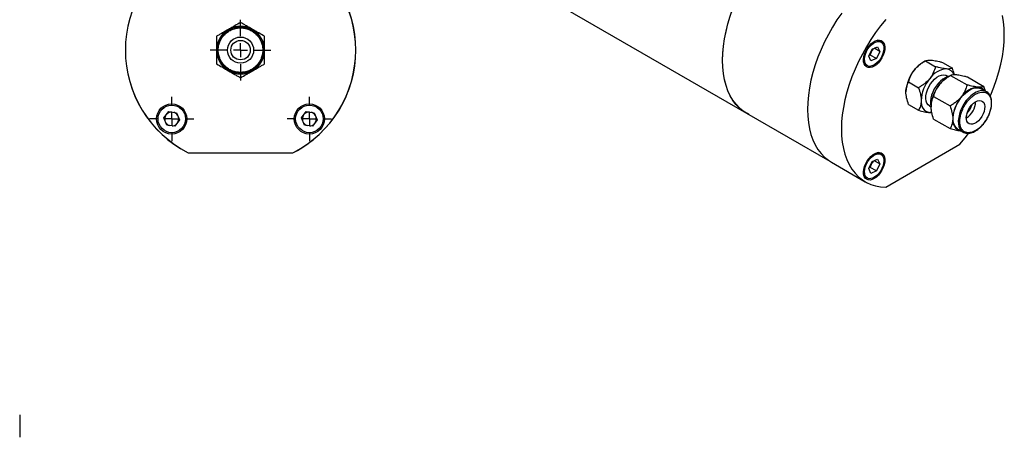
# Model space of a CAD drawing. Header units: inches. Extents: x 3 to 32.3, y 3.9 to 21.1.
# Tile 11 of 18: x 18.1 to 32.3, y 5.3 to 11.2. Entities that reach past the tile are written whole.
import ezdxf

# ---------------------------------------------------------------- set-up
doc = ezdxf.new("R2010")
doc.units = ezdxf.units.IN
doc.header["$LTSCALE"] = 2
doc.header["$MEASUREMENT"] = 0
doc.layers.add('SLD-0', color=179, linetype='Continuous')

# ---------------------------------------------------------------- blocks, each defined once
blk = doc.blocks.new('SW_CENTERMARKSYMBOL_7')
at = {"layer": 'SLD-0', "color": 0}
for p, q in [((0, 0.2), (0, 0.435)), ((-0.2, 0), (-0.435, 0)), ((0, 0), (-0.1, 0)), ((0, 0), (0, 0.1)), ((0, 0), (0, -0.1)), ((0, 0), (0.1, 0)), ((0.2, 0), (0.435, 0)), ((0, -0.2), (0, -0.435))]:
    blk.add_line(p, q, dxfattribs=at)
blk = doc.blocks.new('SW_CENTERMARKSYMBOL_8')
at = {"layer": 'SLD-0', "color": 0}
for p, q in [((0, 0.2), (0, 0.297)), ((-0.2, 0), (-0.297, 0)), ((0, 0), (-0.1, 0)), ((0, 0), (0, 0.1)), ((0, 0), (0, -0.1)), ((0, 0), (0.1, 0)), ((0.2, 0), (0.297, 0)), ((0, -0.2), (0, -0.297))]:
    blk.add_line(p, q, dxfattribs=at)
blk = doc.blocks.new('SW_CENTERMARKSYMBOL_9')
at = {"layer": 'SLD-0', "color": 0}
for p, q in [((0, 0.2), (0, 0.317)), ((-0.2, 0), (-0.317, 0)), ((0, 0), (-0.1, 0)), ((0, 0), (0, 0.1)), ((0, 0), (0, -0.1)), ((0, 0), (0.1, 0)), ((0.2, 0), (0.317, 0)), ((0, -0.2), (0, -0.317))]:
    blk.add_line(p, q, dxfattribs=at)
blk = doc.blocks.new('SW_CENTERMARKSYMBOL_10')
at = {"layer": 'SLD-0', "color": 0}
for p, q in [((0, 0.2), (0, 0.317)), ((-0.2, 0), (-0.317, 0)), ((0, 0), (-0.1, 0)), ((0, 0), (0, 0.1)), ((0, 0), (0, -0.1)), ((0, 0), (0.1, 0)), ((0.2, 0), (0.317, 0)), ((0, -0.2), (0, -0.317))]:
    blk.add_line(p, q, dxfattribs=at)
blk = doc.blocks.new('SW_CENTERMARKSYMBOL_13')
at = {"layer": 'SLD-0', "color": 0}
for p, q in [((0, 0.2), (0, 0.297)), ((-0.2, 0), (-0.297, 0)), ((0, 0), (-0.1, 0)), ((0, 0), (0, 0.1)), ((0, 0), (0, -0.1)), ((0, 0), (0.1, 0)), ((0.2, 0), (0.297, 0)), ((0, -0.2), (0, -0.297))]:
    blk.add_line(p, q, dxfattribs=at)

msp = doc.modelspace()

# ---------------------------------------------------------------- linework, layer by layer
at = {"color": 7, "linetype": 'Continuous', "lineweight": 25}
for p, q in [((25.213, 11.834), (28.554, 9.905)), ((30.487, 10.927), (30.442, 10.953)), ((30.309, 10.723), (30.358, 10.824)), ((30.344, 10.777), (30.359, 10.808)), ((30.358, 10.824), (30.437, 10.858)), ((30.374, 10.831), (30.359, 10.808)), ((30.468, 10.79), (30.387, 10.837)), ((30.468, 10.79), (30.419, 10.688)), ((30.437, 10.858), (30.468, 10.79)), ((30.245, 10.612), (30.29, 10.586)), ((30.339, 10.655), (30.309, 10.723)), ((30.331, 10.739), (30.314, 10.734)), ((30.419, 10.688), (30.331, 10.739)), ((30.419, 10.688), (30.339, 10.655)), ((31.125, 10.655), (31.087, 10.634)), ((31.125, 10.655), (31.269, 10.572)), ((31.368, 10.634), (31.512, 10.551)), ((30.882, 10.353), (31.026, 10.27)), ((31.455, 10.429), (31.431, 10.443)), ((31.485, 10.447), (31.448, 10.425)), ((31.485, 10.447), (31.721, 10.311)), ((31.728, 10.425), (31.964, 10.289)), ((32.001, 10.212), (31.926, 10.255)), ((31.985, 10.222), (31.964, 10.289)), ((31.242, 10.145), (31.478, 10.009)), ((20.19, 9.837), (20.259, 9.927)), ((20.259, 9.927), (20.372, 9.912)), ((20.372, 9.912), (20.415, 9.807)), ((22.166, 9.837), (22.235, 9.927)), ((22.235, 9.927), (22.348, 9.912)), ((22.348, 9.912), (22.391, 9.807)), ((28.555, 9.907), (29.749, 9.217)), ((30.882, 10.029), (31.026, 9.946)), ((31.181, 10.01), (31.205, 9.996)), ((31.185, 9.913), (31.216, 9.912)), ((20.233, 9.732), (20.19, 9.837)), ((20.415, 9.807), (20.346, 9.717)), ((22.209, 9.732), (22.166, 9.837)), ((22.391, 9.807), (22.322, 9.717)), ((31.242, 9.821), (31.478, 9.685)), ((20.346, 9.717), (20.233, 9.732)), ((22.322, 9.717), (22.209, 9.732)), ((31.591, 9.675), (31.666, 9.632)), ((20.531, 9.34), (20.533, 9.34)), ((20.538, 9.337), (22.043, 9.337)), ((22.049, 9.34), (22.051, 9.34)), ((22.051, 9.341), (22.052, 9.341)), ((30.487, 9.313), (30.442, 9.339)), ((30.555, 8.844), (31.619, 9.458)), ((29.773, 9.202), (30.26, 8.921)), ((30.309, 9.109), (30.358, 9.211)), ((30.344, 9.163), (30.359, 9.194)), ((30.358, 9.211), (30.437, 9.245)), ((30.374, 9.218), (30.359, 9.194)), ((30.468, 9.177), (30.387, 9.223)), ((30.437, 9.245), (30.468, 9.177)), ((30.339, 9.041), (30.309, 9.109)), ((30.331, 9.126), (30.314, 9.121)), ((30.419, 9.075), (30.331, 9.126)), ((30.419, 9.075), (30.339, 9.041)), ((30.468, 9.177), (30.419, 9.075)), ((30.244, 8.999), (30.29, 8.972))]:
    msp.add_line(p, q, dxfattribs=at)
at = {"color": 7, "linetype": 'Continuous', "lineweight": 25, "flags": 128}
for points in [[(28.59, 9.886), (28.567, 9.898), (28.508, 9.935), (28.454, 9.979), (28.404, 10.03), (28.36, 10.089), (28.321, 10.154), (28.288, 10.225), (28.261, 10.303), (28.239, 10.385), (28.224, 10.473), (28.214, 10.566), (28.211, 10.662), (28.214, 10.762), (28.224, 10.866), (28.239, 10.971), (28.261, 11.079), (28.288, 11.188), (28.321, 11.298), (28.36, 11.408), (28.404, 11.517), (28.454, 11.626), (28.508, 11.733), (28.554, 11.815)], [(29.922, 11.342), (29.854, 11.243), (29.79, 11.14), (29.73, 11.035), (29.675, 10.927), (29.626, 10.818), (29.581, 10.708), (29.542, 10.598), (29.508, 10.487), (29.48, 10.378), (29.459, 10.27), (29.443, 10.163), (29.434, 10.06), (29.431, 9.959), (29.434, 9.862), (29.443, 9.769), (29.459, 9.681), (29.48, 9.598), (29.508, 9.521), (29.542, 9.449), (29.581, 9.384), (29.626, 9.325), (29.675, 9.274), (29.73, 9.23), (29.773, 9.202)], [(28.555, 9.907), (28.509, 9.936), (28.455, 9.98), (28.405, 10.032), (28.361, 10.09), (28.322, 10.155), (28.289, 10.227), (28.261, 10.304), (28.24, 10.387), (28.224, 10.475), (28.215, 10.567), (28.212, 10.664), (28.215, 10.764), (28.224, 10.867), (28.24, 10.973), (28.261, 11.08), (28.289, 11.189), (28.322, 11.299)], [(30.555, 11.248), (30.48, 11.157), (30.409, 11.061), (30.341, 10.962), (30.277, 10.859), (30.218, 10.754), (30.163, 10.646), (30.113, 10.537), (30.068, 10.427), (30.029, 10.316), (29.995, 10.206), (29.968, 10.097), (29.946, 9.988), (29.93, 9.882), (29.921, 9.779), (29.918, 9.678), (29.921, 9.581), (29.93, 9.488), (29.946, 9.4), (29.968, 9.317), (29.995, 9.239), (30.029, 9.168), (30.068, 9.103), (30.113, 9.044), (30.163, 8.993), (30.218, 8.948), (30.277, 8.912), (30.341, 8.883), (30.409, 8.862), (30.48, 8.849), (30.555, 8.844)], [(32.055, 10.154), (32.061, 10.169), (32.106, 10.279), (32.145, 10.39), (32.179, 10.5), (32.206, 10.609), (32.228, 10.718), (32.244, 10.824), (32.253, 10.927), (32.256, 11.028), (32.253, 11.125), (32.244, 11.218), (32.228, 11.306)], [(30.388, 10.58), (30.357, 10.566), (30.328, 10.559), (30.301, 10.561), (30.277, 10.571), (30.258, 10.588), (30.245, 10.612), (30.237, 10.642), (30.235, 10.677), (30.24, 10.715), (30.251, 10.755), (30.267, 10.795), (30.288, 10.833), (30.314, 10.868), (30.342, 10.899), (30.373, 10.923), (30.404, 10.941), (30.434, 10.952), (30.463, 10.954), (30.488, 10.948), (30.509, 10.935), (30.526, 10.914), (30.536, 10.886), (30.541, 10.854), (30.54, 10.817), (30.532, 10.778), (30.518, 10.738), (30.499, 10.699), (30.476, 10.662), (30.449, 10.629), (30.419, 10.601), (30.388, 10.58)], [(30.517, 10.892), (30.525, 10.865), (30.528, 10.832), (30.524, 10.797), (30.514, 10.76), (30.499, 10.722), (30.479, 10.686), (30.455, 10.653), (30.428, 10.625), (30.399, 10.602), (30.37, 10.587), (30.342, 10.578), (30.316, 10.577), (30.292, 10.585), (30.274, 10.599), (30.26, 10.621), (30.252, 10.648), (30.249, 10.68), (30.253, 10.716), (30.263, 10.753), (30.278, 10.791), (30.298, 10.827), (30.322, 10.859), (30.349, 10.888), (30.378, 10.91), (30.407, 10.926), (30.435, 10.935), (30.461, 10.935), (30.484, 10.928), (30.503, 10.914), (30.517, 10.892)], [(31.181, 10.01), (31.162, 10.025), (31.145, 10.049), (31.134, 10.079), (31.13, 10.115), (31.131, 10.154), (31.139, 10.197), (31.153, 10.24), (31.173, 10.283), (31.197, 10.324), (31.225, 10.361), (31.256, 10.394), (31.289, 10.42), (31.323, 10.439), (31.356, 10.451), (31.387, 10.455), (31.416, 10.45), (31.431, 10.443)], [(31.451, 10.427), (31.443, 10.425), (31.409, 10.413), (31.374, 10.393), (31.339, 10.365), (31.306, 10.332), (31.276, 10.294), (31.25, 10.252), (31.228, 10.208), (31.211, 10.162), (31.2, 10.118), (31.195, 10.075), (31.197, 10.035), (31.205, 10), (31.207, 9.994)], [(31.591, 9.675), (31.588, 9.677), (31.564, 9.697), (31.545, 9.724), (31.531, 9.758), (31.524, 9.796), (31.522, 9.84), (31.527, 9.886), (31.537, 9.934), (31.554, 9.984), (31.575, 10.032), (31.602, 10.079), (31.632, 10.123), (31.666, 10.163), (31.702, 10.198), (31.74, 10.227), (31.778, 10.249), (31.815, 10.264), (31.852, 10.27), (31.885, 10.269), (31.916, 10.261), (31.926, 10.255)], [(32.021, 10.198), (32.017, 10.201), (32.001, 10.212)], [(31.844, 10.069), (31.872, 10.082), (31.899, 10.087), (31.924, 10.084), (31.945, 10.074), (31.961, 10.056), (31.971, 10.031), (31.976, 10.001), (31.974, 9.967), (31.967, 9.931), (31.953, 9.894), (31.935, 9.858), (31.912, 9.824), (31.886, 9.796), (31.858, 9.772), (31.829, 9.756), (31.801, 9.747), (31.775, 9.746), (31.752, 9.752), (31.734, 9.767), (31.72, 9.788), (31.713, 9.816), (31.711, 9.848), (31.716, 9.883), (31.726, 9.92), (31.743, 9.957), (31.763, 9.992), (31.788, 10.023), (31.815, 10.049), (31.844, 10.069)], [(31.216, 9.914), (31.213, 9.913), (31.185, 9.913)], [(31.758, 9.984), (31.751, 9.97), (31.742, 9.956)], [(31.619, 9.458), (31.694, 9.549), (31.744, 9.615)], [(31.658, 9.637), (31.662, 9.634), (31.666, 9.632)], [(30.388, 8.966), (30.357, 8.952), (30.328, 8.945), (30.301, 8.947), (30.277, 8.957), (30.258, 8.974), (30.245, 8.998), (30.237, 9.028), (30.235, 9.063), (30.24, 9.101), (30.251, 9.141), (30.267, 9.181), (30.288, 9.219), (30.314, 9.254), (30.342, 9.285), (30.373, 9.31), (30.404, 9.327), (30.434, 9.338), (30.463, 9.34), (30.488, 9.334), (30.509, 9.321), (30.526, 9.3), (30.536, 9.272), (30.541, 9.24), (30.54, 9.203), (30.532, 9.164), (30.518, 9.124), (30.499, 9.085), (30.476, 9.048), (30.449, 9.015), (30.419, 8.987), (30.388, 8.966)], [(30.517, 9.279), (30.525, 9.251), (30.528, 9.219), (30.524, 9.183), (30.514, 9.146), (30.499, 9.109), (30.479, 9.073), (30.455, 9.04), (30.428, 9.012), (30.399, 8.989), (30.37, 8.973), (30.342, 8.965), (30.316, 8.964), (30.292, 8.971), (30.274, 8.986), (30.26, 9.007), (30.252, 9.035), (30.249, 9.067), (30.253, 9.102), (30.263, 9.14), (30.278, 9.177), (30.298, 9.213), (30.322, 9.246), (30.349, 9.274), (30.378, 9.297), (30.407, 9.313), (30.435, 9.321), (30.461, 9.322), (30.484, 9.315), (30.503, 9.3), (30.517, 9.279)]]:
    msp.add_lwpolyline(points, dxfattribs=at)
at = {"color": 8, "linetype": 'Continuous', "lineweight": 25, "flags": 128}
msp.add_lwpolyline([(32.001, 10.212), (31.99, 10.218), (31.96, 10.227), (31.926, 10.228), (31.89, 10.221), (31.852, 10.206), (31.814, 10.184), (31.776, 10.155), (31.74, 10.12), (31.706, 10.08), (31.676, 10.036), (31.65, 9.989), (31.628, 9.941), (31.612, 9.891), (31.601, 9.843), (31.596, 9.797), (31.598, 9.754), (31.605, 9.715), (31.619, 9.682), (31.638, 9.654), (31.658, 9.637)], dxfattribs=at)
at = {"color": 7, "linetype": 'Continuous', "lineweight": 25}
for centre, radius in [((21.291, 10.81), 0.335), ((21.291, 10.81), 0.188), ((21.291, 10.81), 0.14), ((20.302, 9.822), 0.217), ((22.279, 9.822), 0.217), ((20.303, 9.822), 0.197), ((22.279, 9.822), 0.197)]:
    msp.add_circle(centre, radius, dxfattribs=at)
for centre, radius, start, end in [((21.291, 10.81), 1.654, 117.0669, 242.9331), ((21.291, 10.81), 1.654, 297.0669, 62.9331), ((21.292, 10.81), 1.654, 297.3651, 62.6349), ((21.291, 10.81), 0.344, 120, 180), ((21.291, 10.81), 0.344, 60, 120), ((21.291, 10.81), 0.344, 0, 60), ((21.291, 10.809), 1.654, 179.9815, 242.6349), ((21.291, 10.81), 0.344, 180, 240), ((21.291, 10.81), 0.344, 300, 0), ((30.207, 10.86), 0.161, 314.5819, 328.7827), ((30.223, 10.857), 0.145, 340.0881, 348.2838), ((31.318, 10.251), 0.447, 121.1127, 142.0209), ((21.291, 10.81), 0.344, 240, 300), ((31.371, 10.188), 0.528, 140.2279, 177.3607), ((31.447, 10.226), 0.314, 93.4295, 146.5651), ((31.415, 10.414), 0.126, 20.7877, 84.147), ((31.59, 10.062), 0.528, 140.2279, 177.3607), ((31.679, 10.042), 0.447, 121.1127, 142.0209), ((31.732, 9.98), 0.528, 140.2279, 177.3607), ((31.899, 9.965), 0.314, 93.4295, 146.5651), ((31.871, 10.16), 0.119, 37.9312, 85.6068), ((31.212, 10.062), 0.151, 170.7481, 259.4532), ((32.043, 9.801), 0.528, 140.2279, 177.3607), ((31.559, 10.08), 0.286, 302.4306, 358.0129), ((20.303, 9.822), 0.0999, 92.3525, 132.5441), ((20.303, 9.822), 0.0999, 32.3525, 72.5441), ((22.279, 9.822), 0.0999, 92.3525, 132.5441), ((22.279, 9.822), 0.0999, 32.3525, 72.5441), ((31.396, 10.175), 0.425, 319.7829, 340.2225), ((20.303, 9.822), 0.0999, 152.3525, 192.5441), ((20.303, 9.822), 0.0999, 212.3525, 252.5441), ((20.303, 9.822), 0.0999, 332.3525, 12.5441), ((22.279, 9.822), 0.0999, 152.3525, 192.5441), ((22.279, 9.822), 0.0999, 212.3525, 252.5441), ((22.279, 9.822), 0.0999, 332.3525, 12.5441), ((31.666, 9.801), 0.152, 170.9419, 256.1684), ((20.303, 9.822), 0.0999, 272.3525, 312.5441), ((21.291, 10.809), 1.654, 297.3651, 315.0263), ((22.279, 9.822), 0.0999, 272.3525, 312.5441), ((30.223, 9.243), 0.145, 340.0881, 348.2838), ((30.207, 9.247), 0.161, 314.5819, 328.7827)]:
    msp.add_arc(centre, radius, start, end, dxfattribs=at)
for points, knots in [([(21.291, 11.207), (21.264, 11.191), (21.236, 11.175), (21.193, 11.151), (21.179, 11.142), (21.149, 11.125), (21.134, 11.116), (21.119, 11.108)], [0, 0, 0, 0, 0.5, 0.5, 0.75, 0.75, 1, 1, 1, 1]), ([(21.463, 11.108), (21.432, 11.125), (21.403, 11.142), (21.36, 11.167), (21.346, 11.175), (21.318, 11.191), (21.304, 11.199), (21.291, 11.207)], [0, 0, 0, 0, 0.5, 0.5, 0.75, 0.75, 1, 1, 1, 1]), ([(21.119, 11.108), (21.089, 11.09), (21.059, 11.073), (21.016, 11.048), (21.002, 11.04), (20.974, 11.024), (20.96, 11.016), (20.947, 11.008)], [0, 0, 0, 0, 0.5, 0.5, 0.75, 0.75, 1, 1, 1, 1]), ([(21.291, 10.49), (21.31, 10.49), (21.35, 10.494), (21.41, 10.511), (21.467, 10.54), (21.519, 10.582), (21.56, 10.633), (21.59, 10.691), (21.607, 10.75), (21.612, 10.81), (21.607, 10.87), (21.59, 10.929), (21.56, 10.987), (21.519, 11.038), (21.467, 11.079), (21.41, 11.109), (21.35, 11.126), (21.291, 11.132), (21.231, 11.126), (21.171, 11.109), (21.114, 11.079), (21.063, 11.038), (21.021, 10.987), (20.991, 10.929), (20.974, 10.87), (20.969, 10.81), (20.974, 10.75), (20.991, 10.691), (21.021, 10.633), (21.063, 10.582), (21.114, 10.54), (21.171, 10.511), (21.231, 10.494), (21.271, 10.49), (21.291, 10.49)], [0, 0, 0, 0, 0.029129, 0.060003, 0.09216, 0.125, 0.15784, 0.189997, 0.220871, 0.25, 0.279129, 0.310003, 0.34216, 0.375, 0.40784, 0.439997, 0.470871, 0.5, 0.529129, 0.560003, 0.59216, 0.625, 0.65784, 0.689997, 0.720871, 0.75, 0.779129, 0.810003, 0.84216, 0.875, 0.90784, 0.939997, 0.970871, 1, 1, 1, 1]), ([(21.634, 11.008), (21.607, 11.024), (21.58, 11.04), (21.537, 11.064), (21.523, 11.073), (21.493, 11.09), (21.478, 11.099), (21.463, 11.108)], [0, 0, 0, 0, 0.5, 0.5, 0.75, 0.75, 1, 1, 1, 1]), ([(20.947, 11.008), (20.947, 10.977), (20.947, 10.945), (20.947, 10.896), (20.947, 10.879), (20.947, 10.845), (20.947, 10.827), (20.947, 10.81)], [0, 0, 0, 0, 0.5, 0.5, 0.75, 0.75, 1, 1, 1, 1]), ([(21.634, 10.81), (21.634, 10.845), (21.634, 10.879), (21.634, 10.928), (21.634, 10.945), (21.634, 10.977), (21.634, 10.993), (21.634, 11.008)], [0, 0, 0, 0, 0.5, 0.5, 0.75, 0.75, 1, 1, 1, 1]), ([(20.947, 10.81), (20.947, 10.775), (20.947, 10.741), (20.947, 10.691), (20.947, 10.675), (20.947, 10.643), (20.947, 10.627), (20.947, 10.611)], [0, 0, 0, 0, 0.5, 0.5, 0.75, 0.75, 1, 1, 1, 1]), ([(21.634, 10.611), (21.634, 10.643), (21.634, 10.674), (21.634, 10.724), (21.634, 10.74), (21.634, 10.775), (21.634, 10.792), (21.634, 10.81)], [0, 0, 0, 0, 0.5, 0.5, 0.75, 0.75, 1, 1, 1, 1]), ([(20.947, 10.611), (20.974, 10.596), (21.001, 10.58), (21.044, 10.555), (21.059, 10.547), (21.088, 10.53), (21.104, 10.521), (21.119, 10.512)], [0, 0, 0, 0, 0.5, 0.5, 0.75, 0.75, 1, 1, 1, 1]), ([(21.463, 10.512), (21.493, 10.53), (21.522, 10.547), (21.565, 10.571), (21.579, 10.58), (21.607, 10.596), (21.621, 10.604), (21.634, 10.611)], [0, 0, 0, 0, 0.5, 0.5, 0.75, 0.75, 1, 1, 1, 1]), ([(30.965, 10.526), (30.987, 10.552), (31.011, 10.576), (31.052, 10.608), (31.066, 10.618), (31.095, 10.638), (31.11, 10.647), (31.125, 10.655)], [0, 0, 0, 0, 0.5, 0.5, 0.75, 0.75, 1, 1, 1, 1]), ([(31.125, 10.655), (31.133, 10.66), (31.143, 10.664), (31.163, 10.667), (31.171, 10.667), (31.188, 10.668), (31.198, 10.667), (31.209, 10.666)], [0, 0, 0, 0, 0.5, 0.5, 0.75, 0.75, 1, 1, 1, 1]), ([(31.209, 10.666), (31.23, 10.664), (31.254, 10.66), (31.295, 10.652), (31.309, 10.649), (31.338, 10.641), (31.353, 10.638), (31.368, 10.634)], [0, 0, 0, 0, 0.5, 0.5, 0.75, 0.75, 1, 1, 1, 1]), ([(21.119, 10.512), (21.149, 10.495), (21.178, 10.478), (21.221, 10.453), (21.236, 10.445), (21.264, 10.429), (21.277, 10.421), (21.291, 10.413)], [0, 0, 0, 0, 0.5, 0.5, 0.75, 0.75, 1, 1, 1, 1]), ([(21.291, 10.413), (21.318, 10.428), (21.345, 10.444), (21.388, 10.469), (21.402, 10.477), (21.432, 10.495), (21.447, 10.503), (21.463, 10.512)], [0, 0, 0, 0, 0.5, 0.5, 0.75, 0.75, 1, 1, 1, 1]), ([(30.882, 10.353), (30.89, 10.383), (30.9, 10.413), (30.92, 10.456), (30.928, 10.47), (30.945, 10.499), (30.955, 10.513), (30.965, 10.526)], [0, 0, 0, 0, 0.5, 0.5, 0.75, 0.75, 1, 1, 1, 1]), ([(31.269, 10.572), (31.261, 10.542), (31.25, 10.513), (31.23, 10.469), (31.223, 10.455), (31.205, 10.427), (31.195, 10.413), (31.185, 10.399)], [0, 0, 0, 0, 0.5, 0.5, 0.75, 0.75, 1, 1, 1, 1]), ([(31.428, 10.54), (31.406, 10.542), (31.382, 10.546), (31.341, 10.554), (31.327, 10.557), (31.298, 10.564), (31.284, 10.568), (31.269, 10.572)], [0, 0, 0, 0, 0.5, 0.5, 0.75, 0.75, 1, 1, 1, 1]), ([(31.512, 10.551), (31.504, 10.546), (31.494, 10.542), (31.473, 10.539), (31.466, 10.539), (31.448, 10.538), (31.439, 10.539), (31.428, 10.54)], [0, 0, 0, 0, 0.5, 0.5, 0.75, 0.75, 1, 1, 1, 1]), ([(31.538, 10.458), (31.537, 10.464), (31.531, 10.494), (31.52, 10.525), (31.512, 10.551)], [0, 0, 0, 0, 0.197545, 1, 1, 1, 1]), ([(30.844, 10.213), (30.844, 10.241), (30.848, 10.267), (30.858, 10.302), (30.862, 10.313), (30.871, 10.334), (30.876, 10.343), (30.882, 10.353)], [0, 0, 0, 0, 0.5, 0.5, 0.75, 0.75, 1, 1, 1, 1]), ([(31.185, 10.399), (31.163, 10.373), (31.139, 10.349), (31.098, 10.317), (31.084, 10.307), (31.055, 10.288), (31.041, 10.279), (31.026, 10.27)], [0, 0, 0, 0, 0.5, 0.5, 0.75, 0.75, 1, 1, 1, 1]), ([(31.326, 10.318), (31.347, 10.344), (31.372, 10.368), (31.413, 10.4), (31.427, 10.41), (31.456, 10.429), (31.47, 10.439), (31.485, 10.447)], [0, 0, 0, 0, 0.5, 0.5, 0.75, 0.75, 1, 1, 1, 1]), ([(31.485, 10.447), (31.493, 10.452), (31.503, 10.455), (31.524, 10.459), (31.531, 10.459), (31.549, 10.459), (31.558, 10.459), (31.569, 10.458)], [0, 0, 0, 0, 0.5, 0.5, 0.75, 0.75, 1, 1, 1, 1]), ([(31.569, 10.458), (31.591, 10.456), (31.615, 10.452), (31.656, 10.444), (31.67, 10.44), (31.699, 10.433), (31.713, 10.429), (31.728, 10.425)], [0, 0, 0, 0, 0.5, 0.5, 0.75, 0.75, 1, 1, 1, 1]), ([(30.882, 10.029), (30.871, 10.061), (30.861, 10.092), (30.851, 10.138), (30.849, 10.153), (30.845, 10.183), (30.844, 10.198), (30.844, 10.213)], [0, 0, 0, 0, 0.5, 0.5, 0.75, 0.75, 1, 1, 1, 1]), ([(31.026, 10.27), (31.037, 10.238), (31.046, 10.207), (31.056, 10.161), (31.059, 10.145), (31.062, 10.115), (31.063, 10.1), (31.063, 10.086)], [0, 0, 0, 0, 0.5, 0.5, 0.75, 0.75, 1, 1, 1, 1]), ([(31.242, 10.145), (31.25, 10.175), (31.26, 10.204), (31.281, 10.248), (31.288, 10.262), (31.306, 10.29), (31.315, 10.304), (31.326, 10.318)], [0, 0, 0, 0, 0.5, 0.5, 0.75, 0.75, 1, 1, 1, 1]), ([(31.844, 9.655), (31.857, 9.663), (31.886, 9.682), (31.928, 9.721), (31.969, 9.768), (32.005, 9.823), (32.034, 9.882), (32.055, 9.941), (32.067, 9.997), (32.071, 10.048), (32.067, 10.094), (32.055, 10.136), (32.034, 10.17), (32.005, 10.195), (31.969, 10.208), (31.928, 10.209), (31.886, 10.199), (31.844, 10.179), (31.801, 10.15), (31.759, 10.112), (31.719, 10.064), (31.682, 10.009), (31.653, 9.95), (31.632, 9.892), (31.62, 9.836), (31.616, 9.785), (31.62, 9.738), (31.632, 9.697), (31.653, 9.662), (31.682, 9.637), (31.719, 9.624), (31.759, 9.623), (31.801, 9.634), (31.83, 9.647), (31.844, 9.655)], [0, 0, 0, 0, 0.029129, 0.060003, 0.09216, 0.125, 0.15784, 0.189997, 0.220871, 0.25, 0.279129, 0.310003, 0.34216, 0.375, 0.40784, 0.439997, 0.470871, 0.5, 0.529129, 0.560003, 0.59216, 0.625, 0.65784, 0.689997, 0.720871, 0.75, 0.779129, 0.810003, 0.84216, 0.875, 0.90784, 0.939997, 0.970871, 1, 1, 1, 1]), ([(31.721, 10.311), (31.713, 10.281), (31.703, 10.251), (31.683, 10.208), (31.675, 10.194), (31.658, 10.165), (31.648, 10.151), (31.637, 10.138)], [0, 0, 0, 0, 0.5, 0.5, 0.75, 0.75, 1, 1, 1, 1]), ([(31.88, 10.278), (31.859, 10.28), (31.834, 10.284), (31.794, 10.293), (31.78, 10.296), (31.751, 10.303), (31.736, 10.307), (31.721, 10.311)], [0, 0, 0, 0, 0.5, 0.5, 0.75, 0.75, 1, 1, 1, 1]), ([(31.964, 10.289), (31.956, 10.285), (31.946, 10.281), (31.926, 10.278), (31.918, 10.277), (31.901, 10.277), (31.891, 10.277), (31.88, 10.278)], [0, 0, 0, 0, 0.5, 0.5, 0.75, 0.75, 1, 1, 1, 1]), ([(32.044, 9.903), (32.046, 9.908), (32.052, 9.924), (32.061, 9.952), (32.068, 9.986), (32.073, 10.02), (32.075, 10.054), (32.073, 10.086), (32.068, 10.117), (32.059, 10.145), (32.045, 10.17), (32.028, 10.192), (32.012, 10.207), (32, 10.212), (31.998, 10.213)], [0, 0, 0, 0, 0.040551, 0.121915, 0.208272, 0.297361, 0.388366, 0.480745, 0.57429, 0.669044, 0.765422, 0.864346, 0.96756, 1, 1, 1, 1]), ([(31.063, 10.086), (31.063, 10.058), (31.059, 10.032), (31.049, 9.997), (31.045, 9.986), (31.036, 9.965), (31.031, 9.955), (31.026, 9.946)], [0, 0, 0, 0, 0.5, 0.5, 0.75, 0.75, 1, 1, 1, 1]), ([(31.205, 10.004), (31.205, 10.033), (31.208, 10.058), (31.218, 10.093), (31.222, 10.104), (31.232, 10.125), (31.237, 10.135), (31.242, 10.145)], [0, 0, 0, 0, 0.5, 0.5, 0.75, 0.75, 1, 1, 1, 1]), ([(31.637, 10.138), (31.616, 10.112), (31.591, 10.088), (31.551, 10.056), (31.537, 10.046), (31.508, 10.026), (31.493, 10.017), (31.478, 10.009)], [0, 0, 0, 0, 0.5, 0.5, 0.75, 0.75, 1, 1, 1, 1]), ([(31.026, 9.946), (31.056, 9.938), (31.084, 9.931), (31.125, 9.922), (31.138, 9.92), (31.162, 9.916), (31.174, 9.914), (31.185, 9.913)], [0, 0, 0, 0, 0.5, 0.5, 0.75, 0.75, 1, 1, 1, 1]), ([(31.242, 9.821), (31.231, 9.852), (31.222, 9.884), (31.212, 9.93), (31.209, 9.945), (31.206, 9.975), (31.205, 9.99), (31.205, 10.004)], [0, 0, 0, 0, 0.5, 0.5, 0.75, 0.75, 1, 1, 1, 1]), ([(31.478, 10.009), (31.489, 9.977), (31.498, 9.946), (31.508, 9.899), (31.511, 9.884), (31.515, 9.854), (31.516, 9.839), (31.516, 9.825)], [0, 0, 0, 0, 0.5, 0.5, 0.75, 0.75, 1, 1, 1, 1]), ([(32.006, 9.822), (32.014, 9.838), (32.026, 9.859), (32.038, 9.886), (32.042, 9.898), (32.044, 9.903)], [0, 0, 0, 0, 0.578867, 0.812124, 1, 1, 1, 1]), ([(31.516, 9.825), (31.516, 9.796), (31.512, 9.771), (31.502, 9.736), (31.498, 9.725), (31.489, 9.704), (31.484, 9.694), (31.478, 9.685)], [0, 0, 0, 0, 0.5, 0.5, 0.75, 0.75, 1, 1, 1, 1]), ([(31.657, 9.638), (31.658, 9.637), (31.667, 9.63), (31.687, 9.622), (31.716, 9.615), (31.747, 9.615), (31.78, 9.621), (31.812, 9.633), (31.845, 9.65), (31.876, 9.671), (31.906, 9.696), (31.932, 9.722), (31.953, 9.745), (31.964, 9.76), (31.968, 9.766)], [0, 0, 0, 0, 0.013899, 0.116694, 0.215559, 0.314464, 0.412882, 0.510381, 0.606707, 0.701419, 0.793469, 0.879501, 0.956091, 1, 1, 1, 1]), ([(31.968, 9.766), (31.97, 9.768), (31.978, 9.778), (31.991, 9.797), (32.001, 9.815), (32.006, 9.822)], [0, 0, 0, 0, 0.115723, 0.597375, 1, 1, 1, 1]), ([(31.478, 9.685), (31.504, 9.678), (31.555, 9.665), (31.605, 9.655), (31.627, 9.653), (31.63, 9.653)], [0, 0, 0, 0, 0.457655, 0.930958, 1, 1, 1, 1]), ([(18.12, 5.573), (18.12, 5.569), (18.12, 5.561), (18.12, 5.549), (18.12, 5.538), (18.12, 5.526), (18.12, 5.508), (18.12, 5.484), (18.12, 5.454), (18.12, 5.425), (18.12, 5.387), (18.12, 5.345), (18.12, 5.31), (18.12, 5.288), (18.12, 5.275), (18.12, 5.265), (18.12, 5.259), (18.12, 5.256), (18.12, 5.254), (18.12, 5.253), (18.12, 5.253), (18.12, 5.253), (18.12, 5.253)], [0, 0, 0, 0, 0.023337, 0.046631, 0.069913, 0.093213, 0.116564, 0.178306, 0.240089, 0.304406, 0.368764, 0.5, 0.631236, 0.695553, 0.759911, 0.821653, 0.883436, 0.906767, 0.930057, 0.953339, 0.976643, 1, 1, 1, 1])]:
    msp.add_open_spline(points, degree=3, knots=knots, dxfattribs=at)
for points in [[(30.344, 10.777), (30.339, 10.765), (30.335, 10.752), (30.331, 10.739)], [(30.344, 9.163), (30.339, 9.151), (30.335, 9.139), (30.331, 9.126)]]:
    msp.add_open_spline(points, degree=3, dxfattribs=at)

# ---------------------------------------------------------------- block references
at = {"layer": 'SLD-0', "color": 7}
for name, p in [('SW_CENTERMARKSYMBOL_7', (21.291, 10.81)), ('SW_CENTERMARKSYMBOL_10', (20.302, 9.822)), ('SW_CENTERMARKSYMBOL_8', (20.303, 9.822)), ('SW_CENTERMARKSYMBOL_9', (22.279, 9.822)), ('SW_CENTERMARKSYMBOL_13', (22.279, 9.822))]:
    msp.add_blockref(name, p, dxfattribs=at)

doc.saveas('drawing.dxf')
